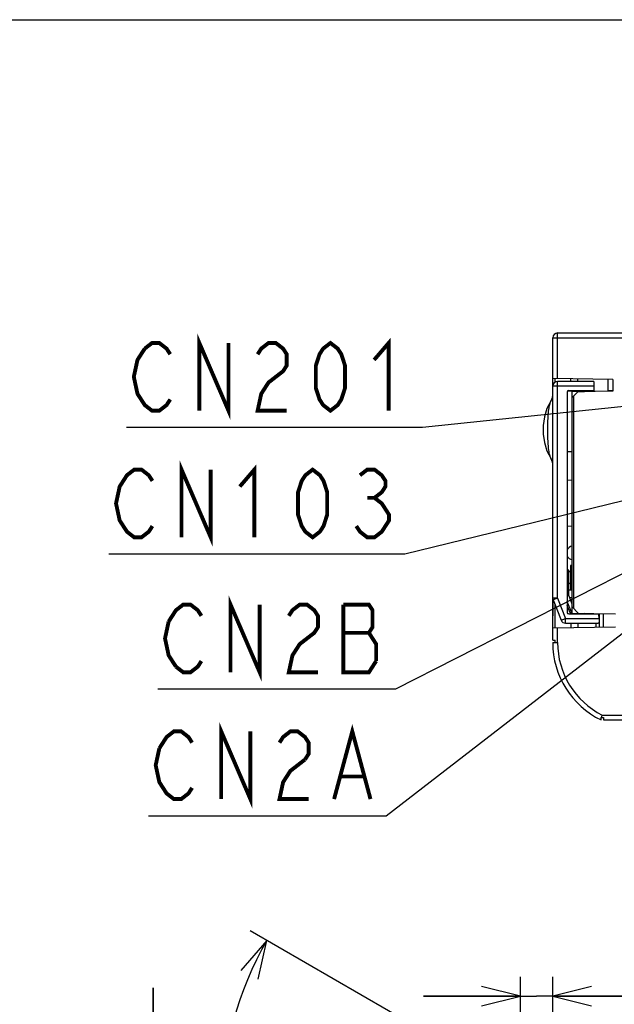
# Model space of a CAD drawing. Extents: x 0 to 1680, y 0 to 1188.
# Tile 32 of 53: x 1103 to 1226, y 984 to 1188. Entities that reach past the tile are written whole.
import ezdxf

# ---------------------------------------------------------------- set-up
doc = ezdxf.new("R2010")
doc.units = 0
doc.header["$LTSCALE"] = 92.4
doc.layers.get('0').update_dxf_attribs({"linetype": 'CONTINUOUS'})
for name, color, linetype in [('02___PRT_ALL_AXES', 7, 'CONTINUOUS'), ('ALL_AXIS', 7, 'CONTINUOUS'), ('ALL_CURVE', 7, 'CONTINUOUS'), ('ALL_DIM', 7, 'CONTINUOUS'), ('ALL_FEATURES', 7, 'CONTINUOUS'), ('ALL_NOTE', 7, 'CONTINUOUS')]:
    doc.layers.add(name, color=color, linetype=linetype)
doc.dimstyles.get("Standard").update_dxf_attribs({"dimtxt": 2.5, "dimasz": 2.5, "dimexe": 1.25, "dimexo": 0.625, "dimtad": 1, "dimcen": 2.5, "dimazin": 3, "dimtfac": 1, "dimtmove": 0, "dimatfit": 3})

# ---------------------------------------------------------------- blocks, each defined once
blk = doc.blocks.new('*D13')
at = {"layer": 'ALL_DIM', "color": 2, "linetype": 'CONTINUOUS'}
blk.add_line((1204.96, 968.06), (1150.23, 999.65), dxfattribs=at)
for points in [[(1151.89, 989.61), (1153.69, 997.65), (1148.32, 991.4)], [(1204.69, 893.75), (1212.8, 895.28), (1204.93, 897.75)]]:
    blk.add_lwpolyline(points, dxfattribs=at)
for start, end in [(150, 210), (210, 270)]:
    blk.add_arc((1212.8, 963.53), 68.25, start, end, dxfattribs=at)
blk = doc.blocks.new('_OPEN')
at = {"color": 0, "linetype": 'BYBLOCK'}
for p, q in [((0, 0), (-1, 0.25)), ((-1, -0.25), (0, 0)), ((-1, 0), (0, 0))]:
    blk.add_line(p, q, dxfattribs=at)
blk = doc.blocks.new('*D14')
at = {"layer": 'ALL_DIM', "color": 2, "linetype": 'CONTINUOUS'}
for p, q in [((1206.11, 967.16), (1206.11, 990.13)), ((1212.8, 956.12), (1212.8, 990.13)), ((1206.11, 986.13), (1186.11, 986.13)), ((1186.11, 986.13), (1209.45, 986.13)), ((1271.4, 986.13), (1209.45, 986.13)), ((1212.8, 986.13), (1271.4, 986.13))]:
    blk.add_line(p, q, dxfattribs=at)
at = {"layer": 'ALL_DIM', "color": 2, "linetype": 'CONTINUOUS', "xscale": 8, "yscale": 8, "zscale": 8}
blk.add_blockref('_OPEN', (1206.11, 986.13), dxfattribs=at)
at = {"layer": 'ALL_DIM', "color": 2, "linetype": 'CONTINUOUS', "xscale": 8, "yscale": 8, "zscale": 8, "rotation": 180}
blk.add_blockref('_OPEN', (1212.8, 986.13), dxfattribs=at)
blk = doc.blocks.new('*D15')
at = {"layer": 'ALL_DIM', "color": 2, "linetype": 'CONTINUOUS'}
for p, q in [((1130.22, 967.85), (1130.22, 987.85)), ((1130.22, 987.85), (1130.22, 960.49)), ((1205.46, 967.85), (1126.22, 967.85)), ((1130.22, 890.99), (1130.22, 960.49)), ((1209.8, 953.12), (1126.22, 953.12)), ((1130.22, 953.12), (1130.22, 890.99))]:
    blk.add_line(p, q, dxfattribs=at)
at = {"layer": 'ALL_DIM', "color": 2, "linetype": 'CONTINUOUS', "xscale": 8, "yscale": 8, "zscale": 8}
for p, rotation in [((1130.22, 967.85), 270), ((1130.22, 953.12), 90)]:
    blk.add_blockref('_OPEN', p, dxfattribs=dict(at, rotation=rotation))

msp = doc.modelspace()

# ---------------------------------------------------------------- linework, layer by layer
at = {"color": 7, "linetype": 'CONTINUOUS'}
msp.add_line((0, 1188), (1680, 1188), dxfattribs=at)
at = {"layer": '02___PRT_ALL_AXES', "color": 7, "linetype": 'CONTINUOUS'}
for p, q in [((1212.796, 1112.224), (1212.796, 1113.829)), ((1216.096, 1070.124), (1216.496, 1070.124)), ((1212.796, 1062.324), (1212.796, 1068.416)), ((1216.23, 1068.524), (1216.796, 1068.524))]:
    msp.add_line(p, q, dxfattribs=at)
at = {"layer": '02___PRT_ALL_AXES', "color": 9, "linetype": 'CONTINUOUS'}
for p, q in [((1213.278, 1113.069), (1213.278, 1113.82)), ((1213.278, 1062.276), (1213.278, 1067.017))]:
    msp.add_line(p, q, dxfattribs=at)
at = {"layer": 'ALL_AXIS', "color": 7, "linetype": 'CONTINUOUS'}
for p, q in [((1219.331, 1111.324), (1219.339, 1111.101)), ((1221.261, 1111.324), (1221.255, 1111.159)), ((1219.336, 1065.266), (1219.331, 1065.124)), ((1221.257, 1065.232), (1221.261, 1065.124))]:
    msp.add_line(p, q, dxfattribs=at)
for centre, start, end in [((1217.092, 1077.744), 102.24828, 156.21783), ((1217.092, 1077.744), 203.78217, 257.75172), ((1217.092, 1072.664), 114.66207, 135.31833), ((1217.092, 1072.664), 224.68167, 245.33793)]:
    msp.add_arc(centre, 1.45, start, end, dxfattribs=at)
at = {"layer": 'ALL_CURVE', "color": 4, "linetype": 'CONTINUOUS'}
msp.add_line((1212.796, 1068.416), (1212.796, 1064.724), dxfattribs=at)
at = {"layer": 'ALL_FEATURES', "color": 7, "linetype": 'CONTINUOUS'}
for p, q in [((1212.796, 1062.324), (1212.796, 1122.224)), ((1213.796, 1123.224), (1228.796, 1123.224)), ((1225.256, 1113.611), (1212.796, 1113.829)), ((1217.996, 1113.224), (1217.996, 1113.738)), ((1225.256, 1113.611), (1225.256, 1111.18)), ((1221.264, 1113.224), (1213.796, 1113.224)), ((1221.296, 1112.324), (1221.261, 1111.324)), ((1221.264, 1113.224), (1221.296, 1112.324)), ((1215.796, 1111.017), (1215.796, 1065.431)), ((1216.796, 1111.224), (1215.877, 1111.208)), ((1216.085, 1111.316), (1216.296, 1111.324)), ((1216.296, 1111.324), (1221.261, 1111.324)), ((1216.796, 1065.124), (1216.796, 1111.324)), ((1219.333, 1111.146), (1216.796, 1111.116)), ((1217.096, 1110.18), (1216.796, 1109.885)), ((1217.969, 1111.053), (1217.096, 1110.18)), ((1217.096, 1110.18), (1217.096, 1066.282)), ((1217.968, 1111.139), (1219.334, 1111.162)), ((1225.256, 1111.18), (1217.969, 1111.053)), ((1219.339, 1111.101), (1219.331, 1111.324)), ((1221.263, 1111.195), (1224.274, 1111.247)), ((1216.796, 1098.654), (1215.796, 1098.689)), ((1216.796, 1092.794), (1215.796, 1092.759)), ((1216.796, 1083.259), (1215.796, 1083.241)), ((1215.796, 1078.606), (1215.971, 1078.603)), ((1216.496, 1075.124), (1216.496, 1070.124)), ((1216.796, 1075.124), (1216.496, 1075.124)), ((1216.096, 1074.224), (1215.796, 1074.213)), ((1216.096, 1068.859), (1216.096, 1074.224)), ((1216.096, 1068.859), (1216.75, 1067.225)), ((1216.496, 1070.124), (1216.796, 1070.124)), ((1212.867, 1068.045), (1212.796, 1068.416)), ((1212.867, 1068.045), (1214.544, 1063.852)), ((1216.411, 1065.379), (1215.796, 1066.917)), ((1216.296, 1065.124), (1216.085, 1065.131)), ((1222.361, 1065.124), (1216.296, 1065.124)), ((1216.684, 1065.191), (1216.796, 1065.189)), ((1216.796, 1066.588), (1218.073, 1065.288)), ((1216.796, 1065.31), (1225.796, 1065.153)), ((1219.331, 1065.124), (1219.336, 1065.266)), ((1221.746, 1065.124), (1221.746, 1065.224)), ((1222.396, 1064.124), (1222.361, 1065.124)), ((1223.242, 1065.198), (1223.242, 1062.45)), ((1215.473, 1063.224), (1222.225, 1063.224)), ((1217.996, 1063.224), (1217.996, 1062.358)), ((1221.746, 1062.424), (1221.746, 1063.224)), ((1222.396, 1064.124), (1222.369, 1063.358)), ((1212.796, 1062.268), (1225.796, 1062.495)), ((1212.796, 1059.733), (1212.796, 1062.268)), ((1212.796, 1059.733), (1213.296, 1059.724)), ((1212.796, 1059.215), (1213.296, 1059.224)), ((1213.296, 1059.224), (1213.296, 1059.724)), ((1222.787, 1043.228), (1222.796, 1043.724)), ((1222.796, 1043.724), (1223.296, 1043.724)), ((1222.912, 1043.724), (1222.969, 1043.964)), ((1222.969, 1043.964), (1223.03, 1044.224)), ((1223.296, 1043.724), (1223.305, 1043.224)), ((1223.305, 1043.224), (1394.12, 1043.224))]:
    msp.add_line(p, q, dxfattribs=at)
at = {"layer": 'ALL_FEATURES', "color": 9, "linetype": 'CONTINUOUS'}
for p, q in [((1212.796, 1122.224), (1228.796, 1122.224)), ((1213.796, 1113.811), (1213.796, 1123.224)), ((1216.548, 1113.224), (1216.548, 1113.763)), ((1224.274, 1111.247), (1224.274, 1113.628)), ((1221.292, 1112.224), (1212.796, 1112.224)), ((1213.796, 1068.416), (1213.796, 1113.224)), ((1212.471, 1097.195), (1212.431, 1097.283)), ((1216.096, 1073.224), (1215.796, 1073.214)), ((1213.796, 1068.416), (1212.796, 1068.416)), ((1213.796, 1068.416), (1212.867, 1068.045)), ((1213.796, 1068.416), (1215.473, 1064.224)), ((1216.679, 1065.491), (1215.796, 1067.698)), ((1216.544, 1065.436), (1216.679, 1065.491)), ((1216.548, 1065.226), (1216.548, 1065.124)), ((1216.679, 1065.491), (1216.796, 1065.489)), ((1216.68, 1065.231), (1216.684, 1065.191)), ((1222.483, 1062.437), (1222.483, 1065.211)), ((1214.544, 1063.852), (1215.473, 1064.224)), ((1215.473, 1063.224), (1215.473, 1064.224)), ((1215.473, 1064.224), (1222.392, 1064.224)), ((1216.548, 1063.224), (1216.548, 1062.333)), ((1213.796, 1059.224), (1213.796, 1062.285)), ((1213.296, 1059.224), (1213.796, 1059.224)), ((1223.03, 1044.224), (1228.796, 1044.224))]:
    msp.add_line(p, q, dxfattribs=at)
at = {"layer": 'ALL_FEATURES', "color": 7, "linetype": 'CONTINUOUS'}
for points in [[(1212.471, 1109.253), (1212.632, 1109.554), (1212.75, 1109.919), (1212.796, 1110.341)], [(1221.346, 1111.156), (1221.343, 1111.157), (1221.255, 1111.161)], [(1224.969, 1111.254), (1224.651, 1111.252), (1224.274, 1111.247)], [(1225.256, 1111.246), (1225.182, 1111.252), (1224.969, 1111.254)], [(1212.471, 1109.253), (1211.613, 1107.611), (1211.076, 1105.889), (1210.826, 1104.118), (1210.826, 1102.33), (1211.076, 1100.559), (1211.613, 1098.836), (1212.471, 1097.195)], [(1212.796, 1096.106), (1212.751, 1096.522), (1212.635, 1096.888), (1212.471, 1097.195)], [(1222.369, 1063.358), (1222.352, 1063.281), (1222.306, 1063.238), (1222.225, 1063.224)]]:
    msp.add_lwpolyline(points, dxfattribs=at)
at = {"layer": 'ALL_FEATURES', "color": 9, "linetype": 'CONTINUOUS'}
for points in [[(1212.431, 1097.283), (1212.393, 1097.369), (1212.346, 1097.483), (1212.294, 1097.625), (1212.239, 1097.794), (1212.184, 1097.984), (1212.132, 1098.197), (1212.081, 1098.438), (1212.033, 1098.712), (1211.987, 1099.029), (1211.945, 1099.394), (1211.907, 1099.813), (1211.873, 1100.284), (1211.845, 1100.806), (1211.822, 1101.382), (1211.805, 1102.023), (1211.795, 1102.743), (1211.794, 1103.537), (1211.803, 1104.32), (1211.821, 1105.013), (1211.844, 1105.62), (1211.873, 1106.158), (1211.907, 1106.635), (1211.945, 1107.054), (1211.987, 1107.42), (1212.033, 1107.736), (1212.081, 1108.011), (1212.132, 1108.251), (1212.184, 1108.463), (1212.239, 1108.654), (1212.294, 1108.823), (1212.346, 1108.965), (1212.393, 1109.079), (1212.431, 1109.165), (1212.471, 1109.253)], [(1216.411, 1065.379), (1216.446, 1065.396), (1216.544, 1065.436)], [(1216.679, 1065.491), (1216.678, 1065.341), (1216.68, 1065.231)]]:
    msp.add_lwpolyline(points, dxfattribs=at)
at = {"layer": 'ALL_FEATURES', "color": 7, "linetype": 'CONTINUOUS'}
for centre, radius, start, end in [((1213.796, 1122.224), 1, 90, 180), ((1213.796, 1112.224), 1, 90, 180), ((1216.096, 1111.017), 0.3, 92, 180), ((1213.796, 1068.416), 1, 180, 201.80141), ((1216.096, 1065.431), 0.3, 180, 268), ((1216.689, 1065.491), 0.3, 201.80141, 269), ((1215.473, 1064.224), 1, 201.80141, 270), ((1230.596, 1059.224), 17.8, 180.02809, 243.97977)]:
    msp.add_arc(centre, radius, start, end, dxfattribs=at)
at = {"layer": 'ALL_FEATURES', "color": 9, "linetype": 'CONTINUOUS'}
msp.add_arc((1230.596, 1059.224), 16.8, 180, 243.2345, dxfattribs=at)
at = {"layer": 'ALL_NOTE', "color": 2, "linetype": 'CONTINUOUS'}
for p, q in [((1239.546, 1109.312), (1185.912, 1103.66)), ((1184.912, 1103.66), (1124.712, 1103.66)), ((1185.912, 1103.66), (1184.912, 1103.66)), ((1280.595, 1101.524), (1182.233, 1077.479)), ((1251.096, 1079.609), (1178.391, 1023.361)), ((1238.096, 1078.977), (1180.318, 1049.572)), ((1181.233, 1077.479), (1121.033, 1077.479)), ((1182.233, 1077.479), (1181.233, 1077.479)), ((1179.318, 1049.572), (1131.158, 1049.572)), ((1180.318, 1049.572), (1179.318, 1049.572)), ((1177.391, 1023.361), (1129.231, 1023.361)), ((1178.391, 1023.361), (1177.391, 1023.361))]:
    msp.add_line(p, q, dxfattribs=at)
at = {"layer": 'ALL_NOTE', "color": 2, "linetype": 'CONTINUOUS', "const_width": 0.8}
for points in [[(1139.762, 1107.16), (1139.762, 1121.16), (1145.782, 1107.16), (1145.782, 1121.16)], [(1166.852, 1107.16), (1165.347, 1108.327), (1164.594, 1109.494), (1163.842, 1111.827), (1163.842, 1116.494), (1164.594, 1118.827), (1165.347, 1119.994), (1166.852, 1121.16), (1168.357, 1119.994), (1169.109, 1118.827), (1169.862, 1116.494), (1169.862, 1111.827), (1169.109, 1109.494), (1168.357, 1108.327), (1166.852, 1107.16)], [(1175.882, 1117.66), (1178.892, 1121.16), (1178.892, 1107.16)], [(1133.742, 1109.494), (1132.989, 1108.327), (1131.484, 1107.16), (1129.979, 1107.16), (1128.474, 1108.327), (1127.722, 1109.494), (1126.969, 1110.66), (1126.217, 1114.16), (1126.969, 1117.66), (1128.474, 1119.994)], [(1128.474, 1119.994), (1129.979, 1121.16), (1131.484, 1121.16), (1132.989, 1119.994), (1133.742, 1118.827)], [(1151.802, 1118.827), (1152.554, 1119.994), (1154.059, 1121.16), (1155.564, 1121.16), (1157.069, 1119.994), (1157.822, 1118.827), (1157.822, 1116.494), (1157.069, 1115.327), (1155.564, 1114.16), (1154.059, 1112.994), (1152.554, 1110.66), (1151.802, 1107.16), (1157.822, 1107.16)], [(1130.063, 1083.312), (1129.31, 1082.145), (1127.805, 1080.979), (1126.3, 1080.979), (1124.795, 1082.145), (1124.043, 1083.312), (1123.29, 1084.479), (1122.538, 1087.979), (1123.29, 1091.479), (1124.043, 1092.645), (1124.795, 1093.812), (1126.3, 1094.979), (1127.805, 1094.979), (1129.31, 1093.812), (1130.063, 1092.645)], [(1136.083, 1080.979), (1136.083, 1094.979), (1142.103, 1080.979), (1142.103, 1094.979)], [(1148.123, 1091.479), (1151.133, 1094.979), (1151.133, 1080.979)], [(1163.173, 1080.979), (1161.668, 1082.145), (1160.915, 1083.312), (1160.163, 1085.645), (1160.163, 1090.312), (1160.915, 1092.645), (1161.668, 1093.812), (1163.173, 1094.979), (1164.678, 1093.812), (1165.43, 1092.645), (1166.183, 1090.312), (1166.183, 1085.645), (1165.43, 1083.312), (1164.678, 1082.145), (1163.173, 1080.979)], [(1172.955, 1093.812), (1174.46, 1094.979), (1175.965, 1094.979), (1177.47, 1093.812), (1178.223, 1092.645), (1178.223, 1091.479), (1177.47, 1090.312), (1175.965, 1089.145), (1177.47, 1087.979), (1178.223, 1086.812), (1178.975, 1085.645), (1178.975, 1084.479), (1178.223, 1083.312), (1177.47, 1082.145), (1175.965, 1080.979), (1174.46, 1080.979), (1172.955, 1082.145), (1172.203, 1083.312)], [(1174.46, 1089.145), (1175.965, 1089.145)], [(1146.208, 1053.072), (1146.208, 1067.072), (1152.228, 1053.072), (1152.228, 1067.072)], [(1133.416, 1063.572), (1134.921, 1065.905), (1136.426, 1067.072), (1137.931, 1067.072), (1139.436, 1065.905), (1140.188, 1064.738)], [(1158.248, 1064.738), (1159.001, 1065.905), (1160.506, 1067.072), (1162.011, 1067.072), (1163.516, 1065.905), (1164.268, 1064.738), (1164.268, 1062.405), (1163.516, 1061.238), (1162.011, 1060.072), (1160.506, 1058.905), (1159.001, 1056.572), (1158.248, 1053.072), (1164.268, 1053.072)], [(1169.536, 1067.072), (1169.536, 1053.072), (1174.803, 1053.072), (1176.308, 1055.405)], [(1176.308, 1055.405), (1176.308, 1058.905), (1175.556, 1060.072), (1174.803, 1061.238), (1175.556, 1062.405), (1175.556, 1065.905), (1174.803, 1067.072), (1169.536, 1067.072)], [(1134.921, 1054.238), (1133.416, 1056.572), (1132.663, 1060.072), (1133.416, 1063.572)], [(1169.536, 1061.238), (1174.803, 1061.238)], [(1140.188, 1055.405), (1139.436, 1054.238), (1137.931, 1053.072), (1136.426, 1053.072), (1134.921, 1054.238)], [(1144.281, 1026.861), (1144.281, 1040.861), (1150.301, 1026.861), (1150.301, 1040.861)], [(1167.609, 1026.861), (1171.371, 1040.861), (1175.134, 1026.861)], [(1131.489, 1037.361), (1132.994, 1039.694), (1134.499, 1040.861), (1136.004, 1040.861), (1137.509, 1039.694), (1138.261, 1038.528)], [(1156.321, 1038.528), (1157.074, 1039.694), (1158.579, 1040.861), (1160.084, 1040.861), (1161.589, 1039.694), (1162.341, 1038.528), (1162.341, 1036.194), (1161.589, 1035.028)], [(1138.261, 1029.194), (1137.509, 1028.028), (1136.004, 1026.861), (1134.499, 1026.861), (1132.994, 1028.028), (1132.241, 1029.194), (1131.489, 1030.361), (1130.736, 1033.861), (1131.489, 1037.361)], [(1161.589, 1035.028), (1158.579, 1032.694), (1157.074, 1030.361), (1156.321, 1026.861), (1162.341, 1026.861)], [(1169.114, 1031.528), (1173.629, 1031.528)]]:
    msp.add_lwpolyline(points, dxfattribs=at)

# ---------------------------------------------------------------- dimensions: what is measured, and where the dimension line sits
at = {"layer": 'ALL_DIM', "color": 2, "linetype": 'CONTINUOUS'}
dim = msp.add_angular_dim_2l(base=(1153.69201, 929.40647), line1=((1206.41463, 967.21433), (1205.82359, 967.55556)), line2=((1212.79589, 896.96531), (1212.79589, 896.28283)), dimstyle='Standard', dxfattribs=at)
dim.commit()
dim.dimension.update_dxf_attribs({"geometry": '*D13', "text_midpoint": (1149.9902, 936.8255), "dimtype": 130})
for base, p1, p2, angle, picture, middle in [((1206.109, 986.133), (1212.796, 955.122), (1206.109, 966.164), 180, '*D14', (1223.245, 986.133)), ((1130.223, 967.85), (1210.796, 953.122), (1206.457, 967.85), 90, '*D15', (1130.223, 890.986))]:
    dim = msp.add_linear_dim(base=base, p1=p1, p2=p2, angle=angle, dimstyle='Standard', dxfattribs=at)
    dim.commit()
    dim.dimension.update_dxf_attribs({"geometry": picture, "text_midpoint": middle, "dimtype": 128})

doc.saveas('drawing.dxf')
